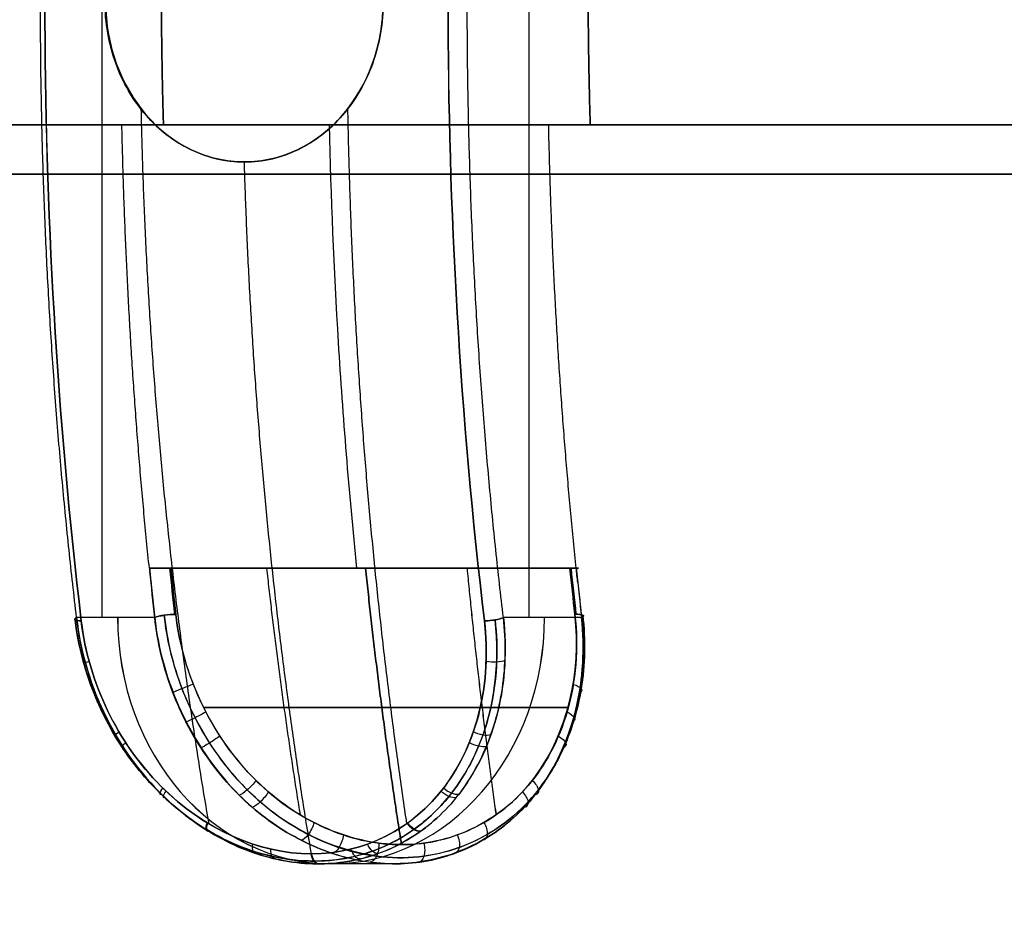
# Model space of a CAD drawing. Header units: millimetres. Extents: x -677 to 676, y -937 to 2.
# Tile 3 of 18: x -643 to -623, y -901 to -883. Entities that reach past the tile are written whole.
import ezdxf

# ---------------------------------------------------------------- set-up
doc = ezdxf.new("R2010")
doc.units = ezdxf.units.MM
doc.header["$MEASUREMENT"] = 0
doc.layers.add('Predefinito', color=7, linetype='Continuous', true_color=0xff0200)

msp = doc.modelspace()

# ---------------------------------------------------------------- linework, layer by layer
at = {"layer": 'Predefinito'}
for p, q in [((-640.917, -870.278, 45.282), (-640.917, -895.278, 45.282)), ((-640.917, -870.278, -45.282), (-640.917, -895.278, -45.282)), ((-632.257, -870.278, 50.282), (-632.257, -895.278, 50.282)), ((-632.257, -870.278, -50.282), (-632.257, -895.278, -50.282)), ((-631.455, -885.278, 48.893), (-640.115, -885.278, 43.893)), ((-640.115, -885.278, -43.893), (-631.455, -885.278, -48.893)), ((-635.5, -885.278, 45.899), (-636.298, -885.278, 47.281)), ((-635.5, -885.278, -45.899), (-636.298, -885.278, -47.281)), ((-631.263, -894.278, 48.546), (-639.91, -894.278, 43.554)), ((-639.91, -894.278, -43.553), (-631.263, -894.278, -48.546)), ((-635.584, -894.278, 46.004), (-635.76, -894.278, 46.308)), ((-635.584, -894.278, -46.004), (-635.76, -894.278, -46.308)), ((-639.844, -895.278, 43.423), (-641.43, -895.278, 46.171)), ((-639.844, -895.278, -43.423), (-641.088, -895.278, -45.577)), ((-631.183, -895.278, -48.423), (-632.77, -895.278, -51.171)), ((-631.183, -895.278, 48.423), (-632.427, -895.278, 50.577)), ((-634.981, -900.278, 45.001), (-636.523, -900.278, 47.672)), ((-634.981, -900.278, -45.001), (-636.523, -900.278, -47.672))]:
    msp.add_line(p, q, dxfattribs=at)
at = {"layer": 'Predefinito', "extrusion": (0.865966, 2.15963e-06, 0.500103)}
msp.add_arc((-882.776, 308.193, -532.092), 54.336, 76.625, 103.3749, dxfattribs=at)
at = {"layer": 'Predefinito', "extrusion": (0.86597, 1.71372e-08, -0.500097)}
msp.add_arc((-882.778, -308.188, -532.092), 54.336, 256.625, 283.375, dxfattribs=at)
at = {"layer": 'Predefinito', "extrusion": (0.866081, -1.71598e-08, 0.499903)}
msp.add_arc((-882.778, 308.07, -522.727), 54.336, 76.625, 103.375, dxfattribs=at)
at = {"layer": 'Predefinito', "extrusion": (0.866085, -2.15963e-06, -0.499897)}
msp.add_arc((-882.779, -308.066, -522.727), 54.336, 256.625, 283.3749, dxfattribs=at)
at = {"layer": 'Predefinito', "extrusion": (-0.5, 7.70986e-14, 0.866025)}
msp.add_arc((882.778, -527.409, 362.551), 3.251, 180, 360, dxfattribs=at)
at = {"layer": 'Predefinito', "extrusion": (0.5, -1.04766e-13, 0.866025)}
msp.add_arc((-882.778, 527.409, -362.551), 3.251, 0, 180, dxfattribs=at)
at = {"layer": 'Predefinito', "extrusion": (-0.5, 9.34102e-14, 0.866025)}
msp.add_arc((882.778, -527.409, 362.551), 3.251, 360, 180, dxfattribs=at)
at = {"layer": 'Predefinito', "extrusion": (0.5, -1.01927e-13, 0.866025)}
msp.add_arc((-882.778, 527.409, -362.551), 3.251, 180, 0, dxfattribs=at)
at = {"layer": 'Predefinito', "extrusion": (-7.89357e-13, 1, 2.25696e-13)}
msp.add_arc((609, 0, -885.278), 53, 0, 54.5867, dxfattribs=at)
at = {"layer": 'Predefinito', "extrusion": (-7.92562e-13, 1, -2.24718e-13)}
msp.add_arc((609, 0, -885.278), 53, 305.4133, 360, dxfattribs=at)
at = {"layer": 'Predefinito', "extrusion": (-1.45319e-11, 1, 2.51699e-11)}
msp.add_arc((609, 0, -885.278), 53, 54.5867, 65.4133, dxfattribs=at)
at = {"layer": 'Predefinito', "extrusion": (-1.48757e-11, 1, -2.57654e-11)}
msp.add_arc((609, 0, -885.278), 53, 294.5867, 305.4133, dxfattribs=at)
at = {"layer": 'Predefinito', "extrusion": (1.14572e-13, 1, 1.95812e-13)}
msp.add_arc((609, 0, -885.278), 53, 65.4133, 174.5867, dxfattribs=at)
at = {"layer": 'Predefinito', "extrusion": (1.1255e-13, 1, -1.94942e-13)}
msp.add_arc((609, 0, -885.278), 53, 185.4133, 294.5867, dxfattribs=at)
at = {"layer": 'Predefinito', "extrusion": (-1.05374e-15, 1, 0)}
msp.add_arc((609, 0, -886.276), 53.944, 0, 180, dxfattribs=at)
at = {"layer": 'Predefinito', "extrusion": (0, 1, 0)}
msp.add_arc((609, 0, -886.276), 53.944, 180, 0, dxfattribs=at)
at = {"layer": 'Predefinito', "extrusion": (0.866031, 4.39286e-09, 0.499991)}
for centre, radius, start, end in [((-882.778, 301.799, -532.413), 57.107, 101.6175, 101.9154), ((-882.778, 301.799, -532.113), 56.807, 101.6797, 102.6438)]:
    msp.add_arc(centre, radius, start, end, dxfattribs=at)
at = {"layer": 'Predefinito', "extrusion": (0.866031, 4.27917e-09, -0.499991)}
for centre, radius, end in [((-882.778, -301.799, -532.113), 56.806, 258.3203), ((-882.778, -301.799, -532.413), 57.106, 258.3179)]:
    msp.add_arc(centre, radius, 257.3562, end, dxfattribs=at)
at = {"layer": 'Predefinito', "extrusion": (0.86602, -4.27917e-09, 0.500009)}
for centre, radius, start in [((-882.778, 301.811, -522.706), 56.806, 101.6797), ((-882.778, 301.811, -522.406), 57.106, 101.6821)]:
    msp.add_arc(centre, radius, start, 102.6438, dxfattribs=at)
at = {"layer": 'Predefinito', "extrusion": (0.86602, -4.39297e-09, -0.500009)}
for centre, radius, start, end in [((-882.778, -301.811, -522.706), 56.807, 257.3562, 258.3203), ((-882.778, -301.811, -522.406), 57.107, 258.0846, 258.3825)]:
    msp.add_arc(centre, radius, start, end, dxfattribs=at)
at = {"layer": 'Predefinito', "extrusion": (-0.5, -2.27374e-13, 0.866025)}
msp.add_arc((895.278, -527.409, 359.034), 5, 270, 90, dxfattribs=at)
at = {"layer": 'Predefinito', "extrusion": (0.5, 1.13687e-13, 0.866025)}
msp.add_arc((-895.278, 527.409, -359.035), 5, 90, 270, dxfattribs=at)
at = {"layer": 'Predefinito', "extrusion": (-0.109444, 0.97575, 0.189564)}
msp.add_arc((735.39, 197.923, -795.308), 0.3, 234.6773, 329.387, dxfattribs=at)
at = {"layer": 'Predefinito', "extrusion": (-0.109444, 0.97575, -0.189565)}
msp.add_arc((735.39, -197.923, -795.309), 0.3, 30.6086, 125.3299, dxfattribs=at)
at = {"layer": 'Predefinito', "extrusion": (-0.109442, 0.97575, 0.189564)}
msp.add_arc((735.389, 197.924, -795.309), 0.3, 301.1863, 329.3873, dxfattribs=at)
at = {"layer": 'Predefinito', "extrusion": (-0.109446, 0.97575, 0.189563)}
msp.add_arc((727.302, 202.709, -795.307), 0.3, 149.383, 244.1043, dxfattribs=at)
at = {"layer": 'Predefinito', "extrusion": (-0.109446, 0.97575, -0.189563)}
msp.add_arc((727.302, -202.709, -795.307), 0.3, 115.9029, 210.6125, dxfattribs=at)
at = {"layer": 'Predefinito', "extrusion": (-0.115686, 0.972877, -0.200317)}
msp.add_arc((742.399, -208.3, -787.541), 0.3, 305.1397, 6.2008, dxfattribs=at)
at = {"layer": 'Predefinito', "extrusion": (-0.115636, 0.972877, 0.200346)}
msp.add_arc((734.274, 213.128, -787.572), 0.3, 63.766, 124.8271, dxfattribs=at)
at = {"layer": 'Predefinito'}
for points, degree in [([(-641.43, -895.278, 46.171), (-641.484, -894.821, 46.265), (-641.587, -893.908, 46.442), (-641.722, -892.532, 46.676), (-641.84, -891.151, 46.88), (-641.939, -889.764, 47.052), (-642.021, -888.372, 47.194), (-642.084, -886.977, 47.304), (-642.13, -885.579, 47.382), (-642.157, -884.179, 47.429), (-642.166, -882.777, 47.445), (-642.157, -881.376, 47.429), (-642.13, -879.976, 47.382), (-642.084, -878.578, 47.304), (-642.021, -877.183, 47.194), (-641.939, -875.791, 47.052), (-641.84, -874.404, 46.88), (-641.722, -873.023, 46.676), (-641.587, -871.648, 46.442), (-641.484, -870.734, 46.265), (-641.43, -870.278, 46.171)], 3), ([(-641.43, -895.278, -46.171), (-641.484, -894.821, -46.265), (-641.587, -893.907, -46.442), (-641.722, -892.532, -46.676), (-641.84, -891.151, -46.88), (-641.939, -889.764, -47.052), (-642.021, -888.372, -47.194), (-642.084, -886.977, -47.304), (-642.13, -885.579, -47.382), (-642.157, -884.179, -47.429), (-642.166, -882.778, -47.445), (-642.157, -881.377, -47.429), (-642.13, -879.976, -47.382), (-642.084, -878.578, -47.304), (-642.021, -877.183, -47.194), (-641.939, -875.791, -47.052), (-641.84, -874.404, -46.88), (-641.722, -873.023, -46.676), (-641.587, -871.647, -46.442), (-641.484, -870.734, -46.265), (-641.43, -870.278, -46.171)], 3), ([(-632.77, -895.278, 51.171), (-632.824, -894.821, 51.265), (-632.926, -893.907, 51.442), (-633.062, -892.532, 51.676), (-633.179, -891.151, 51.88), (-633.279, -889.764, 52.052), (-633.36, -888.372, 52.194), (-633.424, -886.977, 52.304), (-633.469, -885.579, 52.382), (-633.497, -884.179, 52.429), (-633.506, -882.778, 52.445), (-633.497, -881.377, 52.429), (-633.469, -879.976, 52.382), (-633.424, -878.578, 52.304), (-633.36, -877.183, 52.194), (-633.279, -875.791, 52.052), (-633.179, -874.404, 51.88), (-633.062, -873.023, 51.676), (-632.926, -871.647, 51.442), (-632.824, -870.734, 51.265), (-632.77, -870.278, 51.171)], 3), ([(-632.77, -895.278, -51.171), (-632.824, -894.821, -51.265), (-632.926, -893.908, -51.442), (-633.062, -892.532, -51.676), (-633.179, -891.151, -51.88), (-633.279, -889.764, -52.052), (-633.36, -888.372, -52.194), (-633.424, -886.977, -52.304), (-633.469, -885.579, -52.382), (-633.497, -884.179, -52.429), (-633.506, -882.777, -52.445), (-633.497, -881.376, -52.429), (-633.469, -879.976, -52.382), (-633.424, -878.578, -52.304), (-633.36, -877.183, -52.194), (-633.279, -875.791, -52.052), (-633.179, -874.404, -51.88), (-633.062, -873.023, -51.676), (-632.926, -871.648, -51.442), (-632.824, -870.734, -51.265), (-632.77, -870.278, -51.171)], 3), ([(-639.712, -885.278, 43.195), (-640.115, -885.278, 43.893), (-640.518, -885.278, 44.592)], 2), ([(-639.712, -885.278, -43.195), (-640.115, -885.278, -43.893), (-640.518, -885.278, -44.592)], 2), ([(-639.668, -885.278, 43.118), (-639.69, -885.278, 43.156), (-639.712, -885.278, 43.195)], 2), ([(-639.668, -885.278, -43.118), (-639.69, -885.278, -43.156), (-639.712, -885.278, -43.195)], 2), ([(-631.052, -885.278, 48.195), (-631.455, -885.278, 48.893), (-631.858, -885.278, 49.592)], 2), ([(-631.052, -885.278, -48.195), (-631.455, -885.278, -48.893), (-631.858, -885.278, -49.592)], 2), ([(-631.008, -885.278, 48.118), (-631.03, -885.278, 48.156), (-631.052, -885.278, 48.195)], 2), ([(-631.052, -885.278, -48.195), (-631.03, -885.278, -48.156), (-631.008, -885.278, -48.118)], 2), ([(-639.961, -894.278, -43.625), (-639.956, -894.278, -43.617), (-639.951, -894.278, -43.609)], 2), ([(-639.961, -894.278, 43.625), (-639.956, -894.278, 43.617), (-639.951, -894.278, 43.609)], 2), ([(-639.517, -894.278, 43.507), (-639.485, -894.59, 43.451), (-639.451, -894.901, 43.393), (-639.417, -895.212, 43.332)], 3), ([(-639.417, -895.212, -43.332), (-639.451, -894.901, -43.393), (-639.485, -894.59, -43.451), (-639.517, -894.278, -43.507)], 3), ([(-631.319, -895.212, 48.008), (-631.353, -894.901, 48.068), (-631.387, -894.59, 48.126), (-631.419, -894.278, 48.182)], 3), ([(-631.419, -894.278, -48.182), (-631.387, -894.59, -48.126), (-631.353, -894.901, -48.068), (-631.319, -895.212, -48.008)], 3), ([(-631.3, -894.278, 48.625), (-631.296, -894.278, 48.617), (-631.291, -894.278, 48.609)], 2), ([(-631.3, -894.278, -48.625), (-631.296, -894.278, -48.617), (-631.291, -894.278, -48.609)], 2), ([(-639.844, -895.278, 43.423), (-640.637, -895.278, 44.797), (-641.43, -895.278, 46.171)], 2), ([(-639.844, -895.278, -43.423), (-640.637, -895.278, -44.797), (-641.43, -895.278, -46.171)], 2), ([(-639.844, -895.278, -43.423), (-639.707, -896.576, -43.185), (-639.101, -897.879, -43.215), (-638.2, -898.813, -43.505)], 3), ([(-631.183, -895.278, 48.423), (-631.977, -895.278, 49.797), (-632.77, -895.278, 51.171)], 2), ([(-631.183, -895.278, -48.423), (-631.977, -895.278, -49.797), (-632.77, -895.278, -51.171)], 2), ([(-631.183, -895.278, 48.423), (-631.046, -896.576, 48.185), (-631.375, -897.879, 47.676), (-632.077, -898.813, 47.04)], 3)]:
    msp.add_open_spline(points, degree=degree, dxfattribs=at)
for points, knots in [([(-638.026, -886.029, 50.274), (-638.394, -886.029, 50.061), (-638.763, -885.945, 49.849), (-639.446, -885.621, 49.457), (-639.76, -885.381, 49.277), (-640.284, -884.779, 48.977), (-640.495, -884.419, 48.857), (-640.78, -883.631, 48.694), (-640.855, -883.204, 48.652), (-640.855, -882.351, 48.652), (-640.78, -881.924, 48.694), (-640.495, -881.136, 48.857), (-640.284, -880.776, 48.977), (-639.76, -880.175, 49.277), (-639.446, -879.934, 49.457), (-638.763, -879.61, 49.849), (-638.394, -879.526, 50.061), (-638.026, -879.526, 50.274)], [0, 0, 0, 0, 0.124998, 0.124998, 0.249999, 0.249999, 0.374999, 0.374999, 0.5, 0.5, 0.624998, 0.624998, 0.749999, 0.749999, 0.874999, 0.874999, 1, 1, 1, 1]), ([(-638.026, -879.526, -50.274), (-638.394, -879.526, -50.061), (-638.763, -879.61, -49.849), (-639.446, -879.934, -49.457), (-639.76, -880.175, -49.277), (-640.284, -880.776, -48.977), (-640.495, -881.136, -48.857), (-640.78, -881.924, -48.694), (-640.855, -882.351, -48.652), (-640.855, -883.204, -48.652), (-640.78, -883.631, -48.694), (-640.495, -884.419, -48.857), (-640.284, -884.779, -48.977), (-639.76, -885.381, -49.277), (-639.446, -885.621, -49.457), (-638.763, -885.945, -49.849), (-638.394, -886.029, -50.061), (-638.026, -886.029, -50.274)], [-1, -1, -1, -1, -0.875002, -0.875002, -0.750001, -0.750001, -0.625001, -0.625001, -0.5, -0.5, -0.375002, -0.375002, -0.250001, -0.250001, -0.125001, -0.125001, 0, 0, 0, 0]), ([(-638.026, -879.526, 50.274), (-637.657, -879.526, 50.487), (-637.289, -879.61, 50.7), (-636.608, -879.934, 51.095), (-636.295, -880.175, 51.277), (-635.773, -880.776, 51.581), (-635.564, -881.136, 51.704), (-635.28, -881.924, 51.869), (-635.206, -882.351, 51.913), (-635.206, -883.204, 51.913), (-635.28, -883.631, 51.869), (-635.564, -884.419, 51.704), (-635.773, -884.779, 51.582), (-636.295, -885.381, 51.277), (-636.608, -885.621, 51.095), (-637.289, -885.945, 50.7), (-637.657, -886.029, 50.487), (-638.026, -886.029, 50.274)], [-1, -1, -1, -1, -0.875002, -0.875002, -0.750001, -0.750001, -0.625001, -0.625001, -0.5, -0.5, -0.375002, -0.375002, -0.250001, -0.250001, -0.125001, -0.125001, 0, 0, 0, 0]), ([(-638.026, -886.029, -50.274), (-637.657, -886.029, -50.487), (-637.289, -885.945, -50.7), (-636.608, -885.621, -51.095), (-636.295, -885.381, -51.277), (-635.773, -884.779, -51.581), (-635.564, -884.419, -51.704), (-635.28, -883.631, -51.869), (-635.206, -883.204, -51.913), (-635.206, -882.351, -51.913), (-635.28, -881.924, -51.869), (-635.564, -881.136, -51.704), (-635.773, -880.776, -51.582), (-636.295, -880.175, -51.277), (-636.608, -879.934, -51.095), (-637.289, -879.61, -50.7), (-637.657, -879.526, -50.487), (-638.026, -879.526, -50.274)], [0, 0, 0, 0, 0.124998, 0.124998, 0.249999, 0.249999, 0.374999, 0.374999, 0.5, 0.5, 0.624998, 0.624998, 0.749999, 0.749999, 0.874999, 0.874999, 1, 1, 1, 1]), ([(-635.742, -894.278, 46.319), (-635.902, -892.717, 46.595), (-636.024, -891.192, 46.808), (-636.206, -888.198, 47.123), (-636.266, -886.728, 47.226), (-636.298, -885.278, 47.281)], [-9.077843, -9.077843, -9.077843, -9.077843, -4.539858, -4.539858, 0, 0, 0, 0]), ([(-635.742, -894.278, -46.319), (-635.902, -892.717, -46.595), (-636.024, -891.192, -46.808), (-636.206, -888.198, -47.123), (-636.266, -886.728, -47.226), (-636.298, -885.278, -47.281)], [-9.077843, -9.077843, -9.077843, -9.077843, -4.539858, -4.539858, 0, 0, 0, 0]), ([(-639.517, -894.278, -43.507), (-639.525, -894.278, -43.501), (-639.541, -894.278, -43.491), (-639.567, -894.278, -43.478), (-639.594, -894.278, -43.468), (-639.622, -894.278, -43.46), (-639.651, -894.278, -43.455), (-639.68, -894.278, -43.453), (-639.709, -894.278, -43.454), (-639.738, -894.278, -43.458), (-639.767, -894.278, -43.465), (-639.795, -894.278, -43.474), (-639.822, -894.278, -43.486), (-639.848, -894.278, -43.501), (-639.873, -894.278, -43.518), (-639.895, -894.278, -43.538), (-639.916, -894.278, -43.559), (-639.935, -894.278, -43.583), (-639.946, -894.278, -43.6), (-639.951, -894.278, -43.609)], [-1, -1, -1, -1, -0.9412198, -0.8823935, -0.8235673, -0.764741, -0.7059148, -0.6470886, -0.5882623, -0.5294361, -0.4706099, -0.4117836, -0.3529574, -0.2941312, -0.2353049, -0.1764787, -0.1176525, -0.0588262, -0.0002639, -0.0002639, -0.0002639, -0.0002639]), ([(-639.951, -894.278, 43.609), (-639.946, -894.278, 43.6), (-639.935, -894.278, 43.583), (-639.916, -894.278, 43.559), (-639.895, -894.278, 43.538), (-639.873, -894.278, 43.518), (-639.848, -894.278, 43.501), (-639.822, -894.278, 43.486), (-639.795, -894.278, 43.474), (-639.767, -894.278, 43.465), (-639.738, -894.278, 43.458), (-639.709, -894.278, 43.454), (-639.68, -894.278, 43.454), (-639.651, -894.278, 43.456), (-639.622, -894.278, 43.46), (-639.594, -894.278, 43.468), (-639.567, -894.278, 43.478), (-639.541, -894.278, 43.491), (-639.525, -894.278, 43.501), (-639.517, -894.278, 43.507)], [-1, -1, -1, -1, -0.9411763, -0.8823525, -0.8235288, -0.7647051, -0.7058813, -0.6470576, -0.5882338, -0.5294101, -0.4705864, -0.4117626, -0.3529389, -0.2941152, -0.2352914, -0.1764677, -0.117644, -0.0588202, -0.0000001, -0.0000001, -0.0000001, -0.0000001]), ([(-631.419, -894.278, 48.182), (-631.411, -894.278, 48.186), (-631.393, -894.278, 48.195), (-631.369, -894.278, 48.211), (-631.347, -894.278, 48.229), (-631.327, -894.278, 48.25), (-631.308, -894.278, 48.272), (-631.292, -894.278, 48.296), (-631.278, -894.278, 48.322), (-631.267, -894.278, 48.349), (-631.258, -894.278, 48.377), (-631.252, -894.278, 48.406), (-631.249, -894.278, 48.436), (-631.249, -894.278, 48.466), (-631.251, -894.278, 48.496), (-631.257, -894.278, 48.525), (-631.265, -894.278, 48.554), (-631.276, -894.278, 48.582), (-631.286, -894.278, 48.6), (-631.291, -894.278, 48.609)], [-1, -1, -1, -1, -0.9412197, -0.8823935, -0.8235673, -0.764741, -0.7059148, -0.6470886, -0.5882623, -0.5294361, -0.4706099, -0.4117836, -0.3529574, -0.2941312, -0.2353049, -0.1764787, -0.1176525, -0.0588262, -0.0002639, -0.0002639, -0.0002639, -0.0002639]), ([(-631.291, -894.278, -48.609), (-631.286, -894.278, -48.6), (-631.277, -894.278, -48.582), (-631.265, -894.278, -48.554), (-631.257, -894.278, -48.525), (-631.251, -894.278, -48.496), (-631.249, -894.278, -48.466), (-631.249, -894.278, -48.436), (-631.252, -894.278, -48.406), (-631.258, -894.278, -48.377), (-631.267, -894.278, -48.349), (-631.278, -894.278, -48.322), (-631.292, -894.278, -48.296), (-631.308, -894.278, -48.272), (-631.327, -894.278, -48.25), (-631.347, -894.278, -48.229), (-631.37, -894.278, -48.211), (-631.394, -894.278, -48.195), (-631.411, -894.278, -48.186), (-631.419, -894.278, -48.182)], [-1, -1, -1, -1, -0.9411763, -0.8823525, -0.8235288, -0.7647051, -0.7058813, -0.6470576, -0.5882338, -0.5294101, -0.4705864, -0.4117626, -0.3529389, -0.2941152, -0.2352914, -0.1764677, -0.117644, -0.0588202, -0.0000001, -0.0000001, -0.0000001, -0.0000001]), ([(-641.336, -895.347, 46.561), (-641.398, -895.345, 46.519), (-641.488, -895.329, 46.388), (-641.466, -895.295, 46.234), (-641.43, -895.278, 46.171)], [-1, -1, -1, -1, -0.49991, 0, 0, 0, 0]), ([(-641.43, -895.278, -46.171), (-641.466, -895.295, -46.234), (-641.488, -895.329, -46.388), (-641.398, -895.345, -46.519), (-641.336, -895.347, -46.561)], [-1, -1, -1, -1, -0.500012, 0, 0, 0, 0]), ([(-633.635, -898.813, 49.739), (-633.894, -899.159, 49.496), (-634.205, -899.456, 49.235), (-634.903, -899.921, 48.705), (-635.291, -900.089, 48.435), (-636.11, -900.279, 47.91), (-636.54, -900.302, 47.656), (-637.406, -900.2, 47.184), (-637.841, -900.075, 46.967), (-638.675, -899.688, 46.591), (-639.074, -899.429, 46.432), (-639.799, -898.802, 46.183), (-640.124, -898.433, 46.094), (-640.68, -897.62, 45.99), (-640.912, -897.175, 45.975), (-641.26, -896.245, 46.018), (-641.376, -895.758, 46.078), (-641.43, -895.278, 46.171)], [0, 0, 0, 0, 0.125, 0.125, 0.25, 0.25, 0.375, 0.375, 0.5, 0.5, 0.625, 0.625, 0.75, 0.75, 0.875, 0.875, 1, 1, 1, 1]), ([(-641.43, -895.278, -46.171), (-641.358, -895.927, -46.045), (-641.172, -896.578, -45.982), (-640.603, -897.788, -45.991), (-640.218, -898.345, -46.064), (-639.758, -898.813, -46.203)], [0, 0, 0, 0, 0.5, 0.5, 1, 1, 1, 1]), ([(-632.077, -898.813, 47.04), (-632.337, -899.159, 46.805), (-632.651, -899.452, 46.551), (-633.355, -899.912, 46.03), (-633.746, -900.08, 45.763), (-634.565, -900.274, 45.242), (-634.995, -900.301, 44.987), (-635.857, -900.202, 44.514), (-636.29, -900.075, 44.296), (-637.119, -899.689, 43.912), (-637.515, -899.432, 43.747), (-638.236, -898.807, 43.486), (-638.559, -898.439, 43.39), (-639.11, -897.625, 43.272), (-639.339, -897.179, 43.249), (-639.68, -896.246, 43.281), (-639.793, -895.759, 43.335), (-639.844, -895.278, 43.423)], [-1, -1, -1, -1, -0.875, -0.875, -0.75, -0.75, -0.625, -0.625, -0.5, -0.5, -0.375, -0.375, -0.25, -0.25, -0.125, -0.125, 0, 0, 0, 0]), ([(-638.2, -898.813, -43.505), (-638.697, -898.302, -43.345), (-639.072, -897.725, -43.27), (-639.612, -896.525, -43.252), (-639.778, -895.9, -43.309), (-639.844, -895.278, -43.423)], [0, 0, 0, 0, 0.500099, 0.500099, 1, 1, 1, 1]), ([(-639.758, -898.813, -46.203), (-639.417, -899.159, -46.307), (-639.037, -899.456, -46.446), (-638.228, -899.921, -46.786), (-637.801, -900.089, -46.987), (-636.937, -900.279, -47.433), (-636.501, -900.302, -47.678), (-635.66, -900.2, -48.192), (-635.255, -900.075, -48.46), (-634.512, -899.688, -48.995), (-634.174, -899.429, -49.261), (-633.596, -898.802, -49.764), (-633.357, -898.433, -50.001), (-632.988, -897.62, -50.431), (-632.859, -897.175, -50.624), (-632.722, -896.245, -50.947), (-632.716, -895.758, -51.078), (-632.77, -895.278, -51.171)], [0, 0, 0, 0, 0.125, 0.125, 0.25, 0.25, 0.375, 0.375, 0.5, 0.5, 0.625, 0.625, 0.75, 0.75, 0.875, 0.875, 1, 1, 1, 1]), ([(-639.652, -895.229, 43.284), (-639.599, -895.73, 43.188), (-639.381, -896.644, 43.082), (-638.767, -897.851, 43.128), (-637.919, -898.909, 43.346), (-636.755, -899.756, 43.8), (-635.235, -900.252, 44.55), (-633.618, -900.065, 45.532), (-632.123, -899.088, 46.646), (-631.201, -897.372, 47.618), (-631.078, -895.941, 48.054), (-631.159, -895.229, 48.188)], [-14.884278, -14.884278, -14.884278, -14.884278, -13.407468, -12.226021, -11.044573, -9.510508, -7.976442, -6.089791, -4.203139, -2.10157, 0, 0, 0, 0]), ([(-631.159, -895.229, -48.188), (-631.102, -895.73, -48.094), (-631.119, -896.644, -47.852), (-631.466, -897.851, -47.343), (-632.08, -898.909, -46.717), (-633.054, -899.756, -45.937), (-634.464, -900.252, -44.995), (-636.123, -900.065, -44.086), (-637.835, -899.088, -43.349), (-639.138, -897.372, -43.036), (-639.577, -895.941, -43.147), (-639.652, -895.229, -43.284)], [-14.884278, -14.884278, -14.884278, -14.884278, -13.407468, -12.226021, -11.044573, -9.510508, -7.976442, -6.089791, -4.203139, -2.10157, 0, 0, 0, 0]), ([(-639.417, -895.212, 43.332), (-639.339, -895.903, 43.198), (-639.129, -896.575, 43.144), (-638.514, -897.772, 43.187), (-638.118, -898.284, 43.281), (-637.246, -899.093, 43.573), (-636.771, -899.389, 43.769), (-635.806, -899.789, 44.22), (-635.319, -899.888, 44.475), (-634.838, -899.887, 44.753)], [-1, -1, -1, -1, -0.7496867, -0.7496867, -0.4995905, -0.4995905, -0.2497478, -0.2497478, 0, 0, 0, 0]), ([(-634.838, -899.887, -44.753), (-635.374, -899.888, -44.443), (-635.925, -899.758, -44.159), (-636.967, -899.281, -43.683), (-637.457, -898.933, -43.493), (-638.714, -897.625, -43.11), (-639.282, -896.417, -43.098), (-639.417, -895.212, -43.332)], [-1, -1, -1, -1, -0.7499976, -0.7499976, -0.499998, -0.499998, 0, 0, 0, 0]), ([(-638.2, -898.813, -43.505), (-637.865, -899.159, -43.613), (-637.489, -899.452, -43.758), (-636.686, -899.912, -44.107), (-636.259, -900.08, -44.312), (-635.398, -900.274, -44.761), (-634.963, -900.301, -45.006), (-634.122, -900.202, -45.516), (-633.716, -900.075, -45.782), (-632.97, -899.689, -46.308), (-632.629, -899.432, -46.569), (-632.042, -898.807, -47.062), (-631.797, -898.439, -47.294), (-631.42, -897.625, -47.712), (-631.285, -897.179, -47.899), (-631.142, -896.246, -48.21), (-631.133, -895.759, -48.335), (-631.183, -895.278, -48.423)], [-1, -1, -1, -1, -0.875, -0.875, -0.75, -0.75, -0.625, -0.625, -0.5, -0.5, -0.375, -0.375, -0.25, -0.25, -0.125, -0.125, 0, 0, 0, 0]), ([(-634.838, -899.887, 44.753), (-634.302, -899.888, 45.062), (-633.78, -899.758, 45.398), (-632.847, -899.281, 46.062), (-632.437, -898.933, 46.391), (-631.478, -897.625, 47.288), (-631.183, -896.417, 47.774), (-631.319, -895.212, 48.008)], [-1, -1, -1, -1, -0.7499976, -0.7499976, -0.499998, -0.499998, 0, 0, 0, 0]), ([(-631.319, -895.212, -48.008), (-631.241, -895.903, -47.873), (-631.299, -896.575, -47.665), (-631.644, -897.772, -47.153), (-631.923, -898.284, -46.858), (-632.612, -899.093, -46.248), (-633.019, -899.389, -45.935), (-633.893, -899.789, -45.325), (-634.357, -899.888, -45.031), (-634.838, -899.887, -44.753)], [-1, -1, -1, -1, -0.7496867, -0.7496867, -0.4995906, -0.4995906, -0.2497479, -0.2497479, 0, 0, 0, 0]), ([(-632.77, -895.278, 51.171), (-632.697, -895.927, 51.045), (-632.736, -896.578, 50.852), (-633.028, -897.788, 50.364), (-633.284, -898.345, 50.067), (-633.635, -898.813, 49.739)], [0, 0, 0, 0, 0.5, 0.5, 1, 1, 1, 1]), ([(-632.77, -895.278, 51.171), (-632.806, -895.295, 51.233), (-632.929, -895.329, 51.33), (-633.088, -895.345, 51.317), (-633.155, -895.347, 51.284)], [-1, -1, -1, -1, -0.500012, 0, 0, 0, 0]), ([(-633.155, -895.347, -51.284), (-633.088, -895.345, -51.317), (-632.929, -895.329, -51.33), (-632.806, -895.295, -51.233), (-632.77, -895.278, -51.171)], [-1, -1, -1, -1, -0.49991, 0, 0, 0, 0]), ([(-632.077, -898.813, 47.04), (-631.689, -898.302, 47.391), (-631.438, -897.725, 47.678), (-631.152, -896.525, 48.137), (-631.117, -895.9, 48.308), (-631.183, -895.278, 48.423)], [0, 0, 0, 0, 0.500099, 0.500099, 1, 1, 1, 1]), ([(-641.46, -895.325, 46.382), (-641.426, -895.61, 46.325), (-641.266, -896.424, 46.198), (-640.717, -897.704, 46.163), (-639.814, -898.847, 46.365), (-638.818, -899.61, 46.724), (-637.771, -900.099, 47.189), (-636.729, -900.268, 47.742), (-635.604, -900.136, 48.429), (-634.627, -899.691, 49.121), (-633.788, -898.879, 49.835), (-633.005, -897.525, 50.666), (-632.837, -896.223, 51.119), (-632.938, -895.325, 51.302)], [0, 0, 0, 0, 0.841031, 2.379932, 3.918834, 5.007637, 6.096439, 7.457443, 8.389623, 9.881111, 11.074302, 12.267493, 14.914885, 14.914885, 14.914885, 14.914885]), ([(-632.938, -895.325, -51.302), (-632.906, -895.61, -51.244), (-632.875, -896.424, -51.042), (-633.12, -897.704, -50.55), (-633.746, -898.847, -49.868), (-634.555, -899.61, -49.185), (-635.482, -900.099, -48.511), (-636.481, -900.268, -47.885), (-637.639, -900.136, -47.255), (-638.727, -899.691, -46.754), (-639.765, -898.879, -46.385), (-640.876, -897.525, -46.122), (-641.352, -896.223, -46.204), (-641.46, -895.325, -46.382)], [0, 0, 0, 0, 0.841031, 2.379932, 3.918834, 5.007637, 6.096439, 7.457443, 8.389623, 9.881111, 11.074302, 12.267493, 14.914885, 14.914885, 14.914885, 14.914885]), ([(-636.666, -900.073, 47.918), (-637.741, -900.074, 47.297), (-638.847, -899.579, 46.804), (-640.595, -897.819, 46.3), (-641.189, -896.602, 46.301), (-641.336, -895.347, 46.561)], [-1, -1, -1, -1, -0.499267, -0.499267, 0, 0, 0, 0]), ([(-641.336, -895.347, -46.561), (-641.262, -895.97, -46.433), (-641.078, -896.592, -46.366), (-640.524, -897.742, -46.362), (-640.158, -898.259, -46.426), (-638.843, -899.58, -46.806), (-637.745, -900.074, -47.295), (-636.666, -900.073, -47.918)], [-1, -1, -1, -1, -0.752164, -0.752164, -0.502593, -0.502593, 0, 0, 0, 0]), ([(-633.155, -895.347, 51.284), (-633.081, -895.97, 51.156), (-633.115, -896.592, 50.963), (-633.389, -897.742, 50.482), (-633.627, -898.259, 50.197), (-634.614, -899.58, 49.248), (-635.586, -900.074, 48.541), (-636.666, -900.073, 47.918)], [-1, -1, -1, -1, -0.752164, -0.752164, -0.502593, -0.502593, 0, 0, 0, 0]), ([(-636.666, -900.073, -47.918), (-635.59, -900.074, -48.539), (-634.611, -899.579, -49.25), (-633.3, -897.819, -50.512), (-633.003, -896.602, -51.027), (-633.155, -895.347, -51.284)], [-1, -1, -1, -1, -0.499267, -0.499267, 0, 0, 0, 0]), ([(-641.266, -896.149, 46.039), (-641.299, -896.165, 46.102), (-641.317, -896.188, 46.254), (-641.233, -896.181, 46.384), (-641.175, -896.17, 46.427)], [-0.000014, -0.000014, -0.000014, -0.000014, 0.5, 1.000162, 1.000162, 1.000162, 1.000162]), ([(-632.738, -896.149, -50.963), (-632.776, -896.165, -51.023), (-632.899, -896.188, -51.115), (-633.053, -896.181, -51.106), (-633.119, -896.17, -51.078)], [-0.000014, -0.000014, -0.000014, -0.000014, 0.5, 1.000162, 1.000162, 1.000162, 1.000162]), ([(-639.065, -896.634, 43.166), (-639.129, -896.657, 43.114), (-639.301, -896.723, 43.074), (-639.44, -896.781, 43.187), (-639.478, -896.798, 43.262)], [-0.000297, -0.000297, -0.000297, -0.000297, 0.5, 0.999956, 0.999956, 0.999956, 0.999956]), ([(-631.351, -896.634, -47.62), (-631.273, -896.657, -47.65), (-631.153, -896.723, -47.779), (-631.181, -896.781, -47.956), (-631.228, -896.798, -48.026)], [-0.000297, -0.000297, -0.000297, -0.000297, 0.5, 0.999956, 0.999956, 0.999956, 0.999956]), ([(-638.804, -897.194, -43.17), (-638.865, -897.228, -43.118), (-639.03, -897.316, -43.079), (-639.166, -897.382, -43.196), (-639.203, -897.397, -43.274)], [-0.000602, -0.000602, -0.000602, -0.000602, 0.5, 0.999861, 0.999861, 0.999861, 0.999861]), ([(-631.485, -897.194, 47.396), (-631.409, -897.228, 47.422), (-631.292, -897.316, 47.546), (-631.326, -897.382, 47.723), (-631.375, -897.397, 47.793)], [-0.000602, -0.000602, -0.000602, -0.000602, 0.5, 0.999861, 0.999861, 0.999861, 0.999861]), ([(-640.634, -897.661, 46.006), (-640.662, -897.674, 46.068), (-640.679, -897.676, 46.213), (-640.614, -897.63, 46.335), (-640.567, -897.6, 46.377)], [-0.000036, -0.000036, -0.000036, -0.000036, 0.5, 1.000124, 1.000124, 1.000124, 1.000124]), ([(-638.524, -897.684, 43.204), (-638.581, -897.727, 43.151), (-638.739, -897.835, 43.114), (-638.872, -897.907, 43.236), (-638.908, -897.921, 43.316)], [-0.00044, -0.00044, -0.00044, -0.00044, 0.5, 0.999939, 0.999939, 0.999939, 0.999939]), ([(-633.025, -897.661, -50.399), (-633.065, -897.674, -50.454), (-633.182, -897.676, -50.542), (-633.321, -897.63, -50.546), (-633.38, -897.6, -50.526)], [-0.000036, -0.000036, -0.000036, -0.000036, 0.5, 1.000124, 1.000124, 1.000124, 1.000124]), ([(-631.653, -897.684, -47.171), (-631.579, -897.727, -47.194), (-631.468, -897.835, -47.312), (-631.508, -897.907, -47.488), (-631.559, -897.921, -47.559)], [-0.00044, -0.00044, -0.00044, -0.00044, 0.5, 0.999939, 0.999939, 0.999939, 0.999939]), ([(-640.494, -897.892, -46.025), (-640.521, -897.904, -46.087), (-640.539, -897.903, -46.231), (-640.477, -897.851, -46.351), (-640.433, -897.818, -46.392)], [-0.000104, -0.000104, -0.000104, -0.000104, 0.5, 1.000001, 1.000001, 1.000001, 1.000001]), ([(-633.112, -897.892, 50.287), (-633.152, -897.904, 50.341), (-633.268, -897.903, 50.429), (-633.403, -897.851, 50.436), (-633.46, -897.818, 50.418)], [-0.000104, -0.000104, -0.000104, -0.000104, 0.5, 1.000001, 1.000001, 1.000001, 1.000001]), ([(-637.791, -898.585, 43.391), (-637.835, -898.646, 43.341), (-637.969, -898.792, 43.312), (-638.093, -898.875, 43.445), (-638.129, -898.885, 43.528)], [-0.000129, -0.000129, -0.000129, -0.000129, 0.5, 0.999922, 0.999922, 0.999922, 0.999922]), ([(-632.183, -898.585, -46.629), (-632.117, -898.646, -46.642), (-632.025, -898.792, -46.744), (-632.078, -898.875, -46.918), (-632.132, -898.885, -46.991)], [-0.000129, -0.000129, -0.000129, -0.000129, 0.5, 0.999922, 0.999922, 0.999922, 0.999922]), ([(-639.704, -898.867, -46.22), (-639.729, -898.874, -46.281), (-639.753, -898.858, -46.417), (-639.712, -898.783, -46.527), (-639.68, -898.739, -46.565)], [-0.000157, -0.000157, -0.000157, -0.000157, 0.5, 1.000001, 1.000001, 1.000001, 1.000001]), ([(-639.636, -898.933, 46.241), (-639.662, -898.941, 46.301), (-639.686, -898.923, 46.437), (-639.647, -898.847, 46.547), (-639.616, -898.802, 46.583)], [-0.000057, -0.000057, -0.000057, -0.000057, 0.5, 1.000086, 1.000086, 1.000086, 1.000086]), ([(-637.539, -898.816, -43.476), (-637.579, -898.882, -43.427), (-637.704, -899.038, -43.401), (-637.826, -899.124, -43.538), (-637.862, -899.132, -43.621)], [0.0000192, 0.0000192, 0.0000192, 0.0000192, 0.5, 0.9998211, 0.9998211, 0.9998211, 0.9998211]), ([(-633.728, -898.933, -49.652), (-633.767, -898.941, -49.705), (-633.873, -898.923, -49.793), (-633.987, -898.847, -49.815), (-634.034, -898.802, -49.806)], [-0.000057, -0.000057, -0.000057, -0.000057, 0.5, 1.000086, 1.000086, 1.000086, 1.000086]), ([(-633.676, -898.867, 49.7), (-633.716, -898.874, 49.752), (-633.822, -898.858, 49.841), (-633.938, -898.783, 49.861), (-633.986, -898.739, 49.852)], [-0.000157, -0.000157, -0.000157, -0.000157, 0.5, 1.000001, 1.000001, 1.000001, 1.000001]), ([(-632.381, -898.816, 46.454), (-632.319, -898.882, 46.463), (-632.235, -899.038, 46.559), (-632.292, -899.124, 46.733), (-632.346, -899.132, 46.806)], [0.0000192, 0.0000192, 0.0000192, 0.0000192, 0.5, 0.9998211, 0.9998211, 0.9998211, 0.9998211]), ([(-638.756, -899.614, 46.565), (-638.782, -899.618, 46.623), (-638.815, -899.589, 46.751), (-638.799, -899.498, 46.849), (-638.78, -899.445, 46.881)], [-0.000072, -0.000072, -0.000072, -0.000072, 0.5, 1.00006, 1.00006, 1.00006, 1.00006]), ([(-638.742, -899.623, -46.57), (-638.768, -899.627, -46.628), (-638.802, -899.598, -46.756), (-638.785, -899.507, -46.854), (-638.766, -899.454, -46.886)], [-0.00014, -0.00014, -0.00014, -0.00014, 0.5, 1, 1, 1, 1]), ([(-636.612, -899.439, 43.847), (-636.634, -899.518, 43.804), (-636.724, -899.703, 43.795), (-636.836, -899.794, 43.942), (-636.875, -899.798, 44.026)], [-0.000925, -0.000925, -0.000925, -0.000925, 0.5, 0.999899, 0.999899, 0.999899, 0.999899]), ([(-634.46, -899.623, 49.043), (-634.497, -899.627, 49.094), (-634.591, -899.598, 49.187), (-634.684, -899.507, 49.222), (-634.721, -899.454, 49.221)], [-0.00014, -0.00014, -0.00014, -0.00014, 0.5, 1, 1, 1, 1]), ([(-634.448, -899.614, -49.052), (-634.486, -899.618, -49.104), (-634.58, -899.589, -49.196), (-634.673, -899.498, -49.231), (-634.71, -899.445, -49.23)], [-0.000072, -0.000072, -0.000072, -0.000072, 0.5, 1.00006, 1.00006, 1.00006, 1.00006]), ([(-633.166, -899.439, -45.836), (-633.119, -899.518, -45.834), (-633.066, -899.703, -45.908), (-633.137, -899.794, -46.078), (-633.19, -899.798, -46.154)], [-0.000925, -0.000925, -0.000925, -0.000925, 0.5, 0.999899, 0.999899, 0.999899, 0.999899]), ([(-637.782, -900.07, 47.002), (-637.81, -900.072, 47.059), (-637.855, -900.035, 47.178), (-637.862, -899.934, 47.262), (-637.856, -899.877, 47.288)], [-0.000087, -0.000087, -0.000087, -0.000087, 0.5, 1.000033, 1.000033, 1.000033, 1.000033]), ([(-636.017, -899.689, -44.124), (-636.027, -899.773, -44.089), (-636.094, -899.967, -44.093), (-636.199, -900.06, -44.244), (-636.24, -900.062, -44.327)], [0.0061542, 0.0061542, 0.0061542, 0.0061542, 0.5, 0.9998488, 0.9998488, 0.9998488, 0.9998488]), ([(-635.314, -900.07, -48.427), (-635.349, -900.072, -48.479), (-635.43, -900.035, -48.578), (-635.499, -899.934, -48.627), (-635.525, -899.877, -48.634)], [-0.000087, -0.000087, -0.000087, -0.000087, 0.5, 1.000033, 1.000033, 1.000033, 1.000033]), ([(-635.297, -899.858, 44.496), (-635.293, -899.947, 44.466), (-635.329, -900.151, 44.485), (-635.427, -900.245, 44.643), (-635.472, -900.246, 44.725)], [0.0006187, 0.0006187, 0.0006187, 0.0006187, 0.5, 0.9998765, 0.9998765, 0.9998765, 0.9998765]), ([(-634.386, -899.858, -45.022), (-634.362, -899.947, -45.003), (-634.361, -900.151, -45.045), (-634.448, -900.245, -45.208), (-634.497, -900.246, -45.288)], [0.0006187, 0.0006187, 0.0006187, 0.0006187, 0.5, 0.9998765, 0.9998765, 0.9998765, 0.9998765]), ([(-633.704, -899.689, 45.46), (-633.668, -899.773, 45.451), (-633.639, -899.967, 45.51), (-633.717, -900.06, 45.677), (-633.769, -900.062, 45.754)], [0.0061542, 0.0061542, 0.0061542, 0.0061542, 0.5, 0.9998488, 0.9998488, 0.9998488, 0.9998488]), ([(-637.395, -900.178, -47.196), (-637.424, -900.179, -47.252), (-637.474, -900.14, -47.367), (-637.491, -900.037, -47.447), (-637.49, -899.979, -47.47)], [-0.000119, -0.000119, -0.000119, -0.000119, 0.5, 1, 1, 1, 1]), ([(-636.529, -900.278, -47.669), (-636.56, -900.278, -47.723), (-636.622, -900.237, -47.831), (-636.661, -900.132, -47.898), (-636.671, -900.073, -47.915)], [-0.000106, -0.000106, -0.000106, -0.000106, 0.5, 1, 1, 1, 1]), ([(-636.518, -900.278, 47.675), (-636.549, -900.278, 47.729), (-636.612, -900.237, 47.837), (-636.651, -900.132, 47.904), (-636.661, -900.073, 47.921)], [-0.000106, -0.000106, -0.000106, -0.000106, 0.5, 1, 1, 1, 1]), ([(-635.675, -900.178, 48.189), (-635.709, -900.179, 48.242), (-635.784, -900.14, 48.343), (-635.844, -900.037, 48.398), (-635.865, -899.979, 48.408)], [-0.000119, -0.000119, -0.000119, -0.000119, 0.5, 1, 1, 1, 1])]:
    msp.add_open_spline(points, degree=3, knots=knots, dxfattribs=at)
for points, weights, degree in [([(-639.668, -885.278, 43.118), (-639.74, -882.779, 43.244), (-639.694, -880.278, 43.163)], [0.999999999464, 0.998876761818, 0.999999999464], 2), ([(-639.694, -880.278, -43.163), (-639.74, -882.779, -43.244), (-639.668, -885.278, -43.118)], [0.999999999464, 0.998876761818, 0.999999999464], 2), ([(-631.034, -880.278, 48.163), (-631.08, -882.779, 48.244), (-631.008, -885.278, 48.118)], [0.999999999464, 0.998876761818, 0.999999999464], 2), ([(-631.008, -885.278, -48.118), (-631.08, -882.779, -48.244), (-631.034, -880.278, -48.163)], [0.999999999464, 0.998876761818, 0.999999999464], 2), ([(-640.125, -884.956, 49.068), (-640.019, -889.913, 48.9), (-639.555, -894.778, 48.166), (-638.75, -899.464, 46.892)], [1.00039969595, 1.00222378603, 1.010291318, 1.02460229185], 3), ([(-640.125, -884.956, -49.068), (-640.019, -889.913, -48.9), (-639.555, -894.778, -48.166), (-638.75, -899.464, -46.892)], [1.00039972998, 1.00222388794, 1.01029142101, 1.02460232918], 3), ([(-635.932, -884.956, 51.489), (-635.84, -889.913, 51.313), (-635.436, -894.778, 50.545), (-634.735, -899.464, 49.211)], [1.00039972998, 1.00222388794, 1.01029142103, 1.02460232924], 3), ([(-635.932, -884.956, -51.489), (-635.84, -889.913, -51.313), (-635.436, -894.778, -50.545), (-634.735, -899.464, -49.211)], [1.00039969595, 1.00222378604, 1.01029131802, 1.0246022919], 3), ([(-640.518, -885.278, 44.592), (-640.419, -889.822, 44.419), (-639.961, -894.278, 43.625)], [1, 0.996839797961, 0.999999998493], 2), ([(-640.518, -885.278, -44.592), (-640.419, -889.822, -44.419), (-639.961, -894.278, -43.625)], [1, 0.996839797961, 0.999999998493], 2), ([(-636.298, -885.278, 47.281), (-638.467, -885.278, 46.029), (-640.518, -885.278, 44.592)], [1, 0.999044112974, 1], 2), ([(-640.518, -885.278, -44.592), (-638.467, -885.278, -46.029), (-636.298, -885.278, -47.281)], [1, 0.999044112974, 1], 2), ([(-631.858, -885.278, 49.592), (-634.129, -885.278, 48.533), (-636.298, -885.278, 47.281)], [1, 0.999044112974, 1], 2), ([(-636.298, -885.278, -47.281), (-634.129, -885.278, -48.533), (-631.858, -885.278, -49.592)], [1, 0.999044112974, 1], 2), ([(-631.858, -885.278, 49.592), (-631.759, -889.822, 49.419), (-631.3, -894.278, 48.625)], [1, 0.996839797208, 1], 2), ([(-631.858, -885.278, -49.592), (-631.759, -889.822, -49.419), (-631.3, -894.278, -48.625)], [1, 0.996839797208, 1], 2), ([(-636.666, -900.073, 47.918), (-637.423, -895.544, 49.231), (-637.882, -890.837, 50.025), (-638.026, -886.029, 50.274)], [1.02693805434, 1.01248744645, 1.00393775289, 1.00128897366], 3), ([(-636.666, -900.073, -47.918), (-637.423, -895.544, -49.231), (-637.882, -890.837, -50.025), (-638.026, -886.029, -50.274)], [1.02693808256, 1.01248747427, 1.00393778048, 1.00128900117], 3), ([(-609, -936.778), (-638.983, -936.81), (-660.993, -916.341), (-662.944, -886.276)], [1.34593619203, 1.09913573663, 1.09381706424, 1.32998017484], 3), ([(-639.961, -894.278, 43.625), (-637.911, -894.278, 45.066), (-635.742, -894.278, 46.319)], [0.999999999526, 0.999005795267, 0.999999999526], 2), ([(-635.742, -894.278, -46.319), (-637.911, -894.278, -45.066), (-639.961, -894.278, -43.625)], [1, 0.99900579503, 0.999999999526], 2), ([(-639.951, -894.278, -43.609), (-639.899, -894.778, -43.519), (-639.844, -895.278, -43.423)], [1, 0.999959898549, 1], 2), ([(-639.951, -894.278, 43.609), (-639.9, -894.778, 43.52), (-639.844, -895.278, 43.423)], [0.999999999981, 0.999959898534, 1], 2), ([(-639.517, -894.278, 43.507), (-637.594, -894.278, 44.843), (-635.566, -894.278, 46.014)], [1, 0.999119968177, 1], 2), ([(-635.566, -894.278, -46.014), (-636.918, -894.278, -45.234), (-638.236, -894.278, -44.398), (-639.517, -894.278, -43.507)], [1.00109093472, 1.00050135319, 1.00049909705, 1.00108416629], 3), ([(-637.576, -894.278, 44.797), (-637.389, -895.964, 44.504), (-637.162, -897.634, 44.146), (-636.895, -899.282, 43.725)], [1.00064705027, 0.999878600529, 0.99979462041, 1.00039510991], 3), ([(-637.576, -894.278, -44.797), (-637.389, -895.965, -44.504), (-637.162, -897.634, -44.146), (-636.895, -899.283, -43.725)], [1.00064704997, 0.999878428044, 0.999794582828, 1.00039551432], 3), ([(-635.742, -894.278, 46.319), (-633.573, -894.278, 47.571), (-631.3, -894.278, 48.625)], [0.999999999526, 0.999005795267, 0.999999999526], 2), ([(-631.3, -894.278, -48.625), (-633.573, -894.278, -47.571), (-635.742, -894.278, -46.319)], [0.999999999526, 0.99900579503, 1], 2), ([(-634.838, -899.887, 44.753), (-635.128, -898.043, 45.256), (-635.371, -896.171, 45.676), (-635.566, -894.278, 46.014)], [1.00109093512, 1.00022781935, 1.00022781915, 1.00109093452], 3), ([(-635.566, -894.278, 46.014), (-634.215, -894.278, 46.795), (-632.832, -894.278, 47.518), (-631.419, -894.278, 48.182)], [1.00109093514, 1.0005013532, 1.00049909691, 1.00108416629], 3), ([(-631.419, -894.278, -48.182), (-633.538, -894.278, -47.185), (-635.566, -894.278, -46.014)], [1, 0.999119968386, 0.99999999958], 2), ([(-635.566, -894.278, -46.014), (-635.371, -896.171, -45.676), (-635.128, -898.043, -45.256), (-634.838, -899.887, -44.753)], [1.00109094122, 1.00022782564, 1.00022782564, 1.00109094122], 3), ([(-633.508, -894.278, 47.146), (-633.347, -895.965, 46.838), (-633.15, -897.634, 46.462), (-632.919, -899.283, 46.02)], [1.00064704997, 0.999878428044, 0.999794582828, 1.00039551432], 3), ([(-633.508, -894.278, -47.146), (-633.347, -895.964, -46.838), (-633.151, -897.634, -46.463), (-632.92, -899.282, -46.021)], [1.00064705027, 0.999878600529, 0.99979462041, 1.00039510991], 3), ([(-631.291, -894.278, 48.609), (-631.239, -894.778, 48.519), (-631.183, -895.278, 48.423)], [1, 0.999959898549, 1], 2), ([(-631.291, -894.278, -48.609), (-631.239, -894.778, -48.52), (-631.183, -895.278, -48.423)], [0.999999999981, 0.999959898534, 1], 2), ([(-635.238, -897.101, 45.445), (-636.474, -897.101, 44.732), (-637.681, -897.101, 43.971), (-638.858, -897.101, 43.163)], [1.00044360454, 0.999898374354, 0.999855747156, 1.00031572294], 3), ([(-638.852, -897.101, -43.168), (-637.677, -897.101, -43.974), (-636.472, -897.101, -44.733), (-635.238, -897.101, -45.445)], [1.00031317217, 0.999855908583, 0.999899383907, 1.00044359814], 3), ([(-631.459, -897.101, 47.436), (-632.744, -897.101, 46.822), (-634.004, -897.101, 46.158), (-635.238, -897.101, 45.445)], [1.00031317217, 0.999855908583, 0.999899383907, 1.00044359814], 3), ([(-635.238, -897.101, -45.445), (-634.002, -897.101, -46.159), (-632.739, -897.101, -46.824), (-631.452, -897.101, -47.44)], [1.00044360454, 0.999898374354, 0.999855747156, 1.00031572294], 3)]:
    msp.add_rational_spline(points, weights, degree=degree, dxfattribs=at)
for points in [[(-639.668, -885.278, -43.118), (-661.912, -885.278, -27.297), (-661.912, -885.278), (-661.912, -885.278, 27.297), (-639.668, -885.278, 43.118)], [(-631.008, -885.278, 48.118), (-606.184, -885.278, 59.472), (-582.544, -885.278, 45.823), (-558.904, -885.278, 32.175), (-556.325, -885.278, 5)], [(-556.325, -885.278, -5), (-558.904, -885.278, -32.175), (-582.544, -885.278, -45.823), (-606.184, -885.278, -59.472), (-631.008, -885.278, -48.118)]]:
    msp.add_rational_spline(points, [0.999999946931, 0.8887065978, 1, 0.8887065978, 0.999999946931], degree=2, knots=[-100.804042, -100.804042, -100.804042, -50.402021, -50.402021, 0, 0, 0], dxfattribs=at)

doc.saveas('drawing.dxf')
